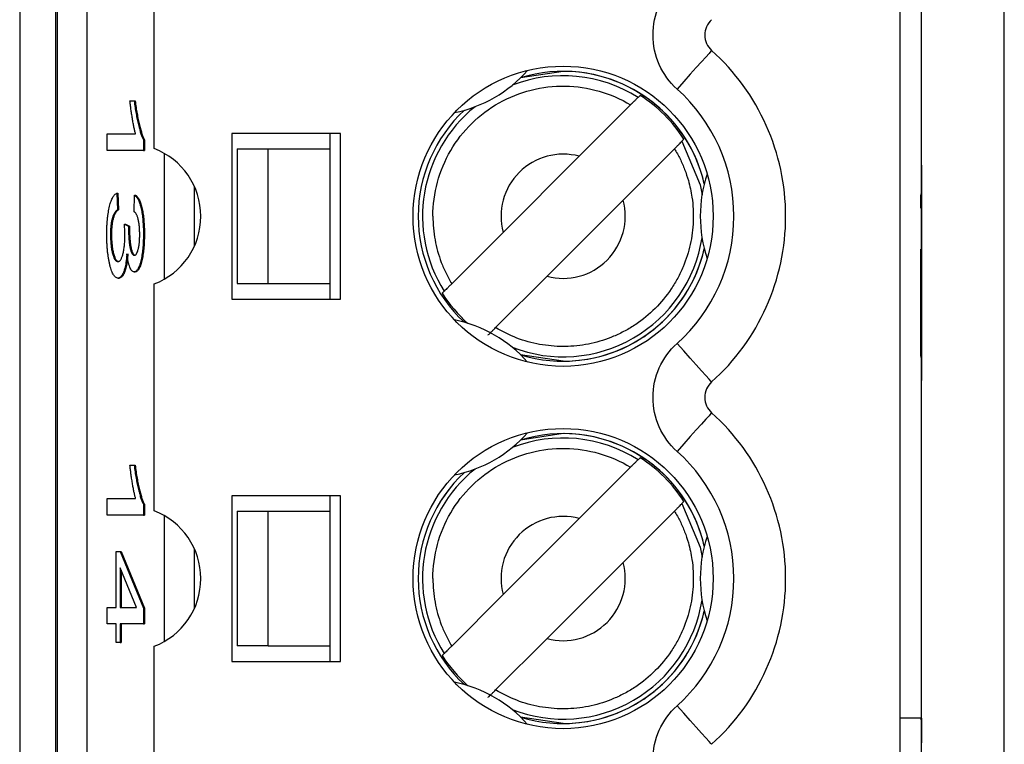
# Model space of a CAD drawing. Header units: millimetres. Extents: x 0 to 840, y 0 to 594.
# Tile 14 of 77: x 112 to 122, y 307 to 314. Entities that reach past the tile are written whole.
import ezdxf

# ---------------------------------------------------------------- set-up
doc = ezdxf.new("R2010")
doc.units = ezdxf.units.MM
doc.header["$LTSCALE"] = 2
doc.linetypes.add('SLD-Sólida', pattern=[0])

msp = doc.modelspace()

# ---------------------------------------------------------------- linework, layer by layer
at = {"color": 7, "linetype": 'SLD-Sólida', "lineweight": 25}
for p, q in [((120.8884, 248.3717), (120.8884, 359.1344)), ((121.688, 248.4826), (121.688, 359.0235)), ((120.679, 321.5573), (120.679, 306.7573)), ((112.1755, 321.1573), (112.1755, 286.1573)), ((112.5255, 286.1573), (112.5255, 321.1573)), ((112.5366, 321.1573), (112.5366, 286.1573)), ((112.829, 286.1573), (112.829, 321.1573)), ((113.4755, 313.0611), (113.4755, 315.2535)), ((117.4255, 313.8073), (117.0154, 313.7459)), ((118.1691, 313.5751), (118.1499, 313.5559)), ((113.2409, 313.5229), (113.2812, 313.5229)), ((113.2812, 313.5229), (113.291, 313.5229)), ((118.0773, 313.4834), (117.5808, 312.9869)), ((113.0213, 313.0426), (113.0213, 313.2027)), ((113.0213, 313.2027), (113.2947, 313.2027)), ((115.2755, 313.2073), (114.2255, 313.2073)), ((114.2255, 313.2073), (114.2255, 311.6073)), ((115.1755, 313.0573), (115.1755, 313.2073)), ((115.2755, 311.6073), (115.2755, 313.2073)), ((118.5741, 313.1316), (118.5933, 313.1508)), ((113.3708, 313.1464), (113.3806, 313.1464)), ((113.3708, 313.1464), (113.3708, 313.0426)), ((113.3806, 313.1464), (113.3806, 313.0426)), ((114.2755, 313.0573), (114.2755, 311.7573)), ((114.2755, 313.0573), (114.5755, 313.0573)), ((114.5755, 313.0573), (115.1755, 313.0573)), ((114.5755, 311.7573), (114.5755, 313.0573)), ((115.1755, 311.7573), (115.1755, 313.0573)), ((118.5016, 313.0591), (118.0051, 312.5626)), ((113.3708, 313.0426), (113.0213, 313.0426)), ((113.3708, 313.0426), (113.3806, 313.0426)), ((116.846, 312.252), (117.5808, 312.9869)), ((120.8874, 312.901), (120.8874, 310.8196)), ((120.8874, 312.901), (120.8884, 312.901)), ((113.1154, 312.6306), (113.1199, 312.4705)), ((113.1154, 312.6306), (113.1252, 312.6306)), ((113.1252, 312.6306), (113.1297, 312.4705)), ((113.2812, 312.4505), (113.2857, 312.6106)), ((113.2857, 312.6106), (113.2954, 312.6106)), ((120.8821, 312.4863), (120.8821, 312.6108)), ((117.2702, 311.8277), (118.0051, 312.5626)), ((113.1199, 312.4705), (113.1297, 312.4705)), ((113.1868, 312.3304), (113.2274, 312.3104)), ((113.1868, 312.3304), (113.1966, 312.3304)), ((113.1966, 312.3304), (113.2372, 312.3104)), ((113.2274, 312.3104), (113.227, 312.2863)), ((113.2274, 312.3104), (113.2372, 312.3104)), ((113.2372, 312.3104), (113.2367, 312.2863)), ((113.0527, 312.2287), (113.0624, 312.2287)), ((113.227, 312.2863), (113.2367, 312.2863)), ((113.3708, 312.2334), (113.3806, 312.2334)), ((116.846, 312.252), (116.3495, 311.7555)), ((120.8821, 311.0553), (120.8821, 312.0882)), ((113.281, 311.8701), (113.2908, 311.8701)), ((117.2702, 311.8277), (116.7737, 311.3312)), ((113.1253, 311.81), (113.135, 311.81)), ((113.4755, 309.5611), (113.4755, 311.7535)), ((114.2755, 311.7573), (114.5755, 311.7573)), ((114.5755, 311.7573), (115.1755, 311.7573)), ((115.1755, 311.6073), (115.1755, 311.7573)), ((116.2769, 311.6829), (116.2577, 311.6638)), ((114.2255, 311.6073), (115.2755, 311.6073)), ((120.8874, 310.8196), (120.8884, 310.8196)), ((117.4255, 310.3073), (117.0154, 310.2459)), ((118.1691, 310.0751), (118.1499, 310.0559)), ((113.2409, 310.0017), (113.2812, 310.0017)), ((113.2812, 310.0017), (113.291, 310.0017)), ((118.0773, 309.9834), (117.5808, 309.4869)), ((113.0213, 309.5214), (113.0213, 309.6815)), ((113.0213, 309.6815), (113.2947, 309.6815)), ((115.2755, 309.7073), (114.2255, 309.7073)), ((114.2255, 309.7073), (114.2255, 308.1073)), ((115.1755, 309.5573), (115.1755, 309.7073)), ((115.2755, 308.1073), (115.2755, 309.7073)), ((118.5741, 309.6316), (118.5933, 309.6508)), ((113.3708, 309.6252), (113.3806, 309.6252)), ((113.3708, 309.6252), (113.3708, 309.5214)), ((113.3806, 309.6252), (113.3806, 309.5214)), ((114.2755, 309.5573), (114.2755, 308.2573)), ((114.2755, 309.5573), (114.5755, 309.5573)), ((114.5755, 309.5573), (115.1755, 309.5573)), ((114.5755, 308.2573), (114.5755, 309.5573)), ((115.1755, 308.2573), (115.1755, 309.5573)), ((118.5016, 309.5591), (118.0051, 309.0626)), ((113.3708, 309.5214), (113.0213, 309.5214)), ((113.3708, 309.5214), (113.3806, 309.5214)), ((116.846, 308.752), (117.5808, 309.4869)), ((120.8874, 309.401), (120.8884, 309.401)), ((113.1065, 308.629), (113.1065, 309.1693)), ((113.1065, 309.1693), (113.1468, 309.1693)), ((113.1468, 309.1693), (113.3708, 308.6199)), ((113.1468, 309.1693), (113.1565, 309.1693)), ((113.1565, 309.1693), (113.3806, 308.6199)), ((117.2702, 308.3277), (118.0051, 309.0626)), ((113.3027, 308.629), (113.1468, 309.0114)), ((113.1468, 309.0114), (113.1468, 308.629)), ((113.1565, 308.9875), (113.1565, 308.629)), ((120.8874, 308.8252), (120.8884, 308.8252)), ((116.846, 308.752), (116.3495, 308.2555)), ((113.0213, 308.629), (113.1065, 308.629)), ((113.0213, 308.4689), (113.0213, 308.629)), ((113.1468, 308.629), (113.3027, 308.629)), ((113.3708, 308.6199), (113.3708, 308.4689)), ((113.3708, 308.6199), (113.3806, 308.6199)), ((113.3806, 308.6199), (113.3806, 308.4689)), ((113.1065, 308.4689), (113.0213, 308.4689)), ((113.1065, 308.2888), (113.1065, 308.4689)), ((113.3708, 308.4689), (113.1468, 308.4689)), ((113.1468, 308.4689), (113.1468, 308.2888)), ((113.1565, 308.4689), (113.1565, 308.2888)), ((113.3708, 308.4689), (113.3806, 308.4689)), ((117.2702, 308.3277), (116.7737, 307.8312)), ((113.1468, 308.2888), (113.1065, 308.2888)), ((113.1468, 308.2888), (113.1565, 308.2888)), ((113.4755, 306.0611), (113.4755, 308.2535)), ((114.5755, 308.2573), (114.2755, 308.2573)), ((114.5755, 308.2573), (115.1755, 308.2573)), ((115.1755, 308.1073), (115.1755, 308.2573)), ((116.2769, 308.1829), (116.2577, 308.1638)), ((114.2255, 308.1073), (115.2755, 308.1073)), ((120.8874, 307.9588), (120.8884, 307.9588)), ((120.679, 307.5573), (120.679, 292.7573)), ((120.8821, 307.5573), (120.679, 307.5573)), ((120.8874, 307.5598), (120.8884, 307.5598)), ((120.8874, 307.5598), (120.8874, 307.3196)), ((120.8874, 307.3196), (120.8884, 307.3196))]:
    msp.add_line(p, q, dxfattribs=at)
at = {"color": 8, "linetype": 'SLD-Sólida', "lineweight": 25}
for p, q in [((113.572, 313.0155), (113.572, 311.7991)), ((113.8644, 312.1213), (113.8644, 312.6933)), ((117.4255, 311.0074), (117.0152, 311.0689)), ((113.572, 309.5155), (113.572, 308.2991)), ((113.8644, 308.6213), (113.8644, 309.1933)), ((117.4255, 307.5074), (117.0152, 307.5689))]:
    msp.add_line(p, q, dxfattribs=at)
at = {"color": 7, "linetype": 'SLD-Sólida', "lineweight": 25, "flags": 128}
for points in [[(118.8605, 314.0084), (118.8541, 314.0012), (118.8351, 313.98), (118.8042, 313.9456), (118.7627, 313.8993), (118.7122, 313.8429), (118.6545, 313.7785), (118.5919, 313.7087), (118.5268, 313.636)], [(118.8605, 310.8062), (118.8541, 310.8134), (118.8351, 310.8346), (118.8042, 310.869), (118.7627, 310.9153), (118.7122, 310.9717), (118.6545, 311.0361), (118.5919, 311.1059), (118.5268, 311.1786)], [(118.8605, 310.5084), (118.8541, 310.5012), (118.8351, 310.48), (118.8042, 310.4456), (118.7627, 310.3993), (118.7122, 310.3429), (118.6545, 310.2785), (118.5919, 310.2087), (118.5268, 310.136)], [(118.8605, 307.3062), (118.8541, 307.3134), (118.8351, 307.3346), (118.8042, 307.369), (118.7627, 307.4153), (118.7122, 307.4717), (118.6545, 307.5361), (118.5919, 307.6059), (118.5268, 307.6786)]]:
    msp.add_lwpolyline(points, dxfattribs=at)
at = {"color": 8, "linetype": 'SLD-Sólida', "lineweight": 25, "flags": 128}
for points in [[(118.5741, 313.1316), (118.749, 312.7111), (118.7675, 312.6148)], [(118.5741, 309.6316), (118.749, 309.2111), (118.7675, 309.1148)]]:
    msp.add_lwpolyline(points, dxfattribs=at)
at = {"color": 7, "linetype": 'SLD-Sólida', "lineweight": 25}
for centre in [(117.4255, 312.4073), (117.4255, 308.9073)]:
    msp.add_circle(centre, 1.45, dxfattribs=at)
for centre, radius, start, end in [((118.994, 314.1573), 0.2, 131.86831, 228.1317), ((117.4255, 312.4073), 2.15, 311.86831, 48.1317), ((116.1255, 314.659), 1.275, 281.38431, 318.6157), ((117.4255, 312.4073), 1.4, 12.96629, 90), ((117.4255, 312.4073), 1.3844, 32.48483, 57.51518), ((117.4255, 312.4073), 1.4, 132.96629, 227.03372), ((113.2255, 312.4073), 0.7, 290.92483, 69.07517), ((117.4255, 312.4073), 0.6, 75, 195), ((120.0255, 312.4073), 1.275, 161.38431, 198.6157), ((117.4255, 312.4073), 0.6, 255, 15), ((117.4255, 312.4073), 1.4, 252.96629, 347.03372), ((117.4255, 312.4073), 1.3844, 212.48483, 228.36288), ((116.1255, 310.1556), 1.275, 41.38431, 78.6157), ((118.994, 310.6573), 0.2, 131.86831, 228.1317), ((117.4255, 308.9073), 2.15, 311.86831, 48.1317), ((116.1255, 311.159), 1.275, 281.38431, 318.6157), ((117.4255, 308.9073), 1.4, 12.96629, 90), ((117.4255, 308.9073), 1.3844, 32.48483, 57.51518), ((117.4255, 308.9073), 1.4, 132.96629, 227.03372), ((113.2255, 308.9073), 0.7, 290.92483, 69.07517), ((117.4255, 308.9073), 0.6, 75, 195), ((120.0255, 308.9073), 1.275, 161.38431, 198.6157), ((117.4255, 308.9073), 0.6, 255, 15), ((117.4255, 308.9073), 1.4, 252.96629, 347.03372), ((117.4255, 308.9073), 1.3844, 212.48483, 228.36288), ((116.1255, 306.6556), 1.275, 41.38431, 78.6157)]:
    msp.add_arc(centre, radius, start, end, dxfattribs=at)
at = {"color": 8, "linetype": 'SLD-Sólida', "lineweight": 25}
for centre, radius, start, end in [((117.4255, 312.4073), 1.3579, 57.76329, 111.21172), ((117.4255, 312.4073), 1.3999, 12.95538, 107.04462), ((117.4255, 312.4073), 1.3579, 128.78828, 212.23672), ((117.4255, 312.4073), 1.3999, 132.95538, 227.04462), ((117.4255, 312.4073), 1.3579, 248.78828, 351.21172), ((117.4255, 312.4073), 1.3999, 270, 347.04462), ((117.4255, 308.9073), 1.3999, 12.95538, 107.04462), ((117.4255, 308.9073), 1.3579, 57.76329, 111.21172), ((117.4255, 308.9073), 1.3999, 132.95538, 227.04462), ((117.4255, 308.9073), 1.3579, 128.78828, 212.23672), ((117.4255, 308.9073), 1.3579, 248.78828, 351.21172), ((117.4255, 308.9073), 1.3999, 270, 347.04462)]:
    msp.add_arc(centre, radius, start, end, dxfattribs=at)
at = {"color": 7, "linetype": 'SLD-Sólida', "lineweight": 25}
for centre, major_axis, start_param, end_param in [((120.9821, 312.6108), (-0.0384, 0.0928), 0.851124, 1.17984), ((120.9821, 311.0553), (0.0384, 0.0928), 1.961753, 2.290469), ((120.9821, 307.5553), (0.0384, 0.0928), 1.961753, 2.290469)]:
    msp.add_ellipse(centre, major_axis=major_axis, ratio=0.995076, start_param=start_param, end_param=end_param, dxfattribs=at)
for points in [[(118.294, 314.1573), (118.294, 314.3562), (118.3786, 314.5458), (118.5268, 314.6786)], [(118.5268, 313.636), (118.3786, 313.7688), (118.294, 313.9584), (118.294, 314.1573)], [(118.294, 310.6573), (118.294, 310.8562), (118.3786, 311.0458), (118.5268, 311.1786)], [(118.5268, 310.136), (118.3786, 310.2688), (118.294, 310.4584), (118.294, 310.6573)], [(118.294, 307.1573), (118.294, 307.3562), (118.3786, 307.5458), (118.5268, 307.6786)]]:
    msp.add_open_spline(points, degree=3, dxfattribs=at)
for points, knots in [([(116.1674, 312.4073), (116.1674, 312.6291), (116.2274, 312.8506), (116.4512, 313.2336), (116.6147, 313.3945), (117.0012, 313.6123), (117.2236, 313.6687), (117.6671, 313.6617), (117.8876, 313.5983), (118.0773, 313.4834)], [0, 0, 0, 0, 0.25, 0.25, 0.5, 0.5, 0.75, 0.75, 1, 1, 1, 1]), ([(118.5268, 311.1786), (118.876, 311.4915), (119.0755, 311.9384), (119.0755, 312.8762), (118.876, 313.3231), (118.5268, 313.636)], [0, 0, 0, 0, 0.5, 0.5, 1, 1, 1, 1]), ([(118.1499, 313.5559), (118.1494, 313.5555), (118.1477, 313.5537), (118.1447, 313.5507), (118.1417, 313.5478), (118.1375, 313.5435), (118.1323, 313.5383), (118.1271, 313.5331), (118.1208, 313.5268), (118.1139, 313.52), (118.1069, 313.513), (118.0992, 313.5052), (118.0912, 313.4973), (118.0867, 313.4927), (118.082, 313.488), (118.0773, 313.4834)], [0, 0, 0, 0, 0.0000330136, 0.0000330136, 0.0000330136, 0.0000660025, 0.0000660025, 0.0000660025, 0.0000993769, 0.0000993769, 0.0000993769, 0.0001335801, 0.0001335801, 0.0001335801, 0.0001531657, 0.0001531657, 0.0001531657, 0.0001531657]), ([(113.2947, 313.2027), (113.2921, 313.2126), (113.2869, 313.2329), (113.2794, 313.2683), (113.2717, 313.3077), (113.2642, 313.3514), (113.2571, 313.3959), (113.2508, 313.4398), (113.2453, 313.4815), (113.2423, 313.5095), (113.2409, 313.5229)], [0, 0, 0, 0, 0.111569, 0.231228, 0.361627, 0.501035, 0.640157, 0.769329, 0.889276, 1, 1, 1, 1]), ([(113.2812, 313.5229), (113.2841, 313.5013), (113.2899, 313.4583), (113.3, 313.3981), (113.3108, 313.3412), (113.3225, 313.2893), (113.3346, 313.2428), (113.3467, 313.2029), (113.3587, 313.1702), (113.3669, 313.1542), (113.3708, 313.1464)], [0, 0, 0, 0, 0.135284, 0.26941, 0.402801, 0.536191, 0.665211, 0.785343, 0.896318, 1, 1, 1, 1]), ([(113.291, 313.5229), (113.2939, 313.5013), (113.2997, 313.4583), (113.3097, 313.3981), (113.3205, 313.3412), (113.3323, 313.2893), (113.3444, 313.2428), (113.3565, 313.2029), (113.3684, 313.1702), (113.3766, 313.1542), (113.3806, 313.1464)], [0, 0, 0, 0, 0.135284, 0.26941, 0.402801, 0.536191, 0.665211, 0.785343, 0.896318, 1, 1, 1, 1]), ([(118.5016, 313.0591), (118.5201, 313.0267), (118.557, 312.9619), (118.6013, 312.859), (118.6427, 312.7359), (118.6785, 312.5695), (118.6896, 312.3608), (118.6607, 312.1334), (118.6018, 311.9498), (118.5342, 311.8084), (118.4504, 311.6692), (118.3204, 311.5121), (118.1633, 311.3823), (118.0242, 311.2984), (117.8827, 311.2309), (117.6993, 311.172), (117.5328, 311.151), (117.3655, 311.1477), (117.1973, 311.1634), (116.9753, 311.2231), (116.8409, 311.2952), (116.7737, 311.3312)], [0, 0, 0, 0, 0.033449, 0.066896, 0.100345, 0.149895, 0.219117, 0.286878, 0.354479, 0.391126, 0.427388, 0.500053, 0.572877, 0.609099, 0.645628, 0.713388, 0.780989, 0.795317, 0.863544, 0.931773, 1, 1, 1, 1]), ([(118.5016, 313.0591), (118.5099, 313.0674), (118.5183, 313.0758), (118.5262, 313.0837), (118.534, 313.0915), (118.5415, 313.099), (118.548, 313.1055), (118.5543, 313.1119), (118.5599, 313.1174), (118.5641, 313.1217), (118.5683, 313.1258), (118.5713, 313.1288), (118.5729, 313.1304), (118.5735, 313.131), (118.5739, 313.1315), (118.5741, 313.1316)], [0, 0, 0, 0, 0.0000352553, 0.0000352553, 0.0000352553, 0.000070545, 0.000070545, 0.000070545, 0.0001052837, 0.0001052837, 0.0001052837, 0.0001390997, 0.0001390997, 0.0001390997, 0.000153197, 0.000153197, 0.000153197, 0.000153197]), ([(113.0168, 312.2312), (113.0169, 312.2444), (113.0171, 312.2703), (113.0184, 312.3084), (113.0205, 312.3449), (113.0234, 312.3797), (113.0272, 312.4132), (113.0318, 312.445), (113.0373, 312.4754), (113.0435, 312.5039), (113.0505, 312.53), (113.0581, 312.5537), (113.0662, 312.5745), (113.075, 312.5915), (113.0843, 312.6059), (113.0941, 312.6175), (113.1046, 312.626), (113.1118, 312.629), (113.1154, 312.6306)], [0, 0, 0, 0, 0.0599547, 0.1180979, 0.1750457, 0.2314535, 0.2877812, 0.3455248, 0.4040166, 0.4651873, 0.5272598, 0.5893651, 0.6527983, 0.7177066, 0.7841456, 0.8529711, 0.924943, 1, 1, 1, 1]), ([(113.2857, 312.6106), (113.2891, 312.6079), (113.2958, 312.6028), (113.3054, 312.5921), (113.3143, 312.5794), (113.3226, 312.564), (113.3303, 312.5465), (113.3373, 312.5268), (113.3437, 312.5049), (113.3494, 312.4803), (113.3544, 312.4542), (113.3588, 312.4264), (113.3625, 312.3977), (113.3656, 312.3673), (113.368, 312.3357), (113.3696, 312.3027), (113.3706, 312.2685), (113.3708, 312.2452), (113.3708, 312.2334)], [0, 0, 0, 0, 0.078734, 0.153587, 0.224356, 0.29211, 0.357093, 0.419768, 0.480649, 0.54028, 0.598948, 0.656032, 0.712334, 0.768115, 0.824627, 0.881743, 0.940019, 1, 1, 1, 1]), ([(113.2954, 312.6106), (113.2989, 312.6079), (113.3055, 312.6028), (113.3151, 312.5921), (113.3241, 312.5794), (113.3323, 312.564), (113.34, 312.5465), (113.347, 312.5268), (113.3535, 312.5049), (113.3591, 312.4803), (113.3642, 312.4542), (113.3685, 312.4264), (113.3723, 312.3977), (113.3753, 312.3673), (113.3777, 312.3357), (113.3794, 312.3027), (113.3804, 312.2685), (113.3805, 312.2452), (113.3806, 312.2334)], [0, 0, 0, 0, 0.078734, 0.153587, 0.224356, 0.29211, 0.357093, 0.419768, 0.480649, 0.54028, 0.598948, 0.656032, 0.712334, 0.768115, 0.824627, 0.881743, 0.940019, 1, 1, 1, 1]), ([(113.1199, 312.4705), (113.1172, 312.4684), (113.1119, 312.4644), (113.1043, 312.4565), (113.0972, 312.4478), (113.0906, 312.4378), (113.0846, 312.4269), (113.079, 312.4148), (113.074, 312.4012), (113.0695, 312.3866), (113.0655, 312.3708), (113.0621, 312.354), (113.0592, 312.3359), (113.0568, 312.3168), (113.055, 312.2963), (113.0536, 312.2749), (113.0529, 312.2522), (113.0528, 312.2367), (113.0527, 312.2287)], [0, 0, 0, 0, 0.087015, 0.16956, 0.246923, 0.320217, 0.388752, 0.453783, 0.515052, 0.573662, 0.629076, 0.682899, 0.734725, 0.786273, 0.837947, 0.890063, 0.943825, 1, 1, 1, 1]), ([(113.1297, 312.4705), (113.1269, 312.4684), (113.1217, 312.4644), (113.114, 312.4565), (113.1069, 312.4478), (113.1004, 312.4378), (113.0943, 312.4269), (113.0888, 312.4148), (113.0837, 312.4012), (113.0793, 312.3866), (113.0753, 312.3708), (113.0719, 312.354), (113.069, 312.3359), (113.0665, 312.3168), (113.0647, 312.2963), (113.0634, 312.2749), (113.0626, 312.2522), (113.0625, 312.2367), (113.0624, 312.2287)], [0, 0, 0, 0, 0.087015, 0.16956, 0.246923, 0.320217, 0.388752, 0.453783, 0.515052, 0.573662, 0.629076, 0.682899, 0.734725, 0.786273, 0.837947, 0.890063, 0.943825, 1, 1, 1, 1]), ([(113.335, 312.2291), (113.3348, 312.243), (113.3346, 312.2702), (113.3319, 312.309), (113.3277, 312.3447), (113.3228, 312.3707), (113.3181, 312.3892), (113.3141, 312.4022), (113.3097, 312.4138), (113.3048, 312.4236), (113.2996, 312.433), (113.2938, 312.4397), (113.2877, 312.4463), (113.2834, 312.4491), (113.2812, 312.4505)], [0, 0, 0, 0, 0.1157651, 0.2252032, 0.3349431, 0.4481581, 0.5071195, 0.5672859, 0.6306225, 0.6965576, 0.7662657, 0.8400942, 0.9174811, 1, 1, 1, 1]), ([(116.1674, 312.4073), (116.1685, 312.3687), (116.1706, 312.2921), (116.1865, 312.1789), (116.2118, 312.0683), (116.2474, 311.9607), (116.2925, 311.8556), (116.3304, 311.789), (116.3495, 311.7555)], [0, 0, 0, 0, 0.168975, 0.335206, 0.500043, 0.66487, 0.831072, 1, 1, 1, 1]), ([(113.1916, 312.22), (113.1915, 312.2278), (113.1914, 312.2445), (113.1904, 312.2708), (113.189, 312.2999), (113.1876, 312.3199), (113.1868, 312.3304)], [0, 0, 0, 0, 0.208161, 0.443743, 0.707986, 1, 1, 1, 1]), ([(113.1253, 311.81), (113.1214, 311.8103), (113.1138, 311.8109), (113.1026, 311.8172), (113.092, 311.8267), (113.0819, 311.8402), (113.0724, 311.8577), (113.0634, 311.8792), (113.0549, 311.9045), (113.0471, 311.9335), (113.0401, 311.9652), (113.0338, 311.9985), (113.0286, 312.0335), (113.0243, 312.0701), (113.021, 312.1082), (113.0186, 312.1478), (113.0171, 312.189), (113.0169, 312.2171), (113.0168, 312.2312)], [0, 0, 0, 0, 0.0729982, 0.1425151, 0.2102807, 0.2755109, 0.3397595, 0.4026893, 0.4662962, 0.5298896, 0.5925946, 0.6527762, 0.711658, 0.7689098, 0.8256141, 0.8826238, 0.940512, 1, 1, 1, 1]), ([(113.0527, 312.2287), (113.0527, 312.2201), (113.0528, 312.203), (113.0539, 312.178), (113.0554, 312.1537), (113.0577, 312.1306), (113.0605, 312.1082), (113.0639, 312.0864), (113.0681, 312.0663), (113.0728, 312.0466), (113.0779, 312.0285), (113.0835, 312.0128), (113.0895, 311.9997), (113.0959, 311.9886), (113.1026, 311.9807), (113.1097, 311.9742), (113.1172, 311.9709), (113.1223, 311.9704), (113.1249, 311.9701)], [0, 0, 0, 0, 0.0565024, 0.1110564, 0.1655087, 0.220329, 0.2757408, 0.3332851, 0.3929748, 0.4555092, 0.5194402, 0.5835877, 0.6480552, 0.7143507, 0.7813228, 0.8513325, 0.9237956, 1, 1, 1, 1]), ([(113.0624, 312.2287), (113.0625, 312.2201), (113.0626, 312.203), (113.0636, 312.178), (113.0651, 312.1537), (113.0674, 312.1306), (113.0702, 312.1082), (113.0737, 312.0864), (113.0779, 312.0663), (113.0825, 312.0466), (113.0877, 312.0285), (113.0933, 312.0128), (113.0993, 311.9997), (113.1056, 311.9886), (113.1124, 311.9807), (113.1194, 311.9742), (113.1269, 311.9709), (113.132, 311.9704), (113.1346, 311.9701)], [0, 0, 0, 0, 0.0565024, 0.1110564, 0.1655087, 0.220329, 0.2757408, 0.3332851, 0.3929748, 0.4555092, 0.5194402, 0.5835877, 0.6480552, 0.7143507, 0.7813228, 0.8513325, 0.9237956, 1, 1, 1, 1]), ([(113.1249, 311.9701), (113.1273, 311.9704), (113.1321, 311.971), (113.1391, 311.974), (113.1457, 311.9796), (113.1519, 311.9879), (113.1579, 311.9977), (113.1634, 312.0103), (113.1686, 312.0251), (113.1733, 312.0419), (113.1776, 312.0604), (113.1814, 312.08), (113.1845, 312.1008), (113.1872, 312.1225), (113.1891, 312.1455), (113.1906, 312.1693), (113.1914, 312.1943), (113.1915, 312.2113), (113.1916, 312.22)], [0, 0, 0, 0, 0.0755317, 0.1470578, 0.2158553, 0.2825051, 0.3471197, 0.4107715, 0.4731814, 0.5355995, 0.5966026, 0.656248, 0.7136688, 0.769949, 0.8261511, 0.8828292, 0.940268, 1, 1, 1, 1]), ([(113.227, 312.2863), (113.227, 312.277), (113.227, 312.2589), (113.2279, 312.2323), (113.229, 312.207), (113.2307, 312.1832), (113.2328, 312.1606), (113.2355, 312.1395), (113.2386, 312.1196), (113.2421, 312.1012), (113.2462, 312.0846), (113.2505, 312.0699), (113.2551, 312.0576), (113.2601, 312.0475), (113.2654, 312.0397), (113.271, 312.034), (113.2769, 312.031), (113.281, 312.0305), (113.283, 312.0302)], [0, 0, 0, 0, 0.0690292, 0.1346993, 0.198856, 0.2606365, 0.3203849, 0.3807685, 0.4403355, 0.5007888, 0.5611226, 0.6214315, 0.6808572, 0.74052, 0.8018025, 0.8653664, 0.9309403, 1, 1, 1, 1]), ([(113.2367, 312.2863), (113.2367, 312.277), (113.2368, 312.2589), (113.2376, 312.2323), (113.2388, 312.207), (113.2405, 312.1832), (113.2426, 312.1606), (113.2452, 312.1395), (113.2483, 312.1196), (113.2519, 312.1012), (113.2559, 312.0846), (113.2602, 312.0699), (113.2649, 312.0576), (113.2698, 312.0475), (113.2751, 312.0397), (113.2807, 312.034), (113.2867, 312.031), (113.2907, 312.0305), (113.2928, 312.0302)], [0, 0, 0, 0, 0.0690292, 0.1346993, 0.198856, 0.2606365, 0.3203849, 0.3807685, 0.4403355, 0.5007888, 0.5611226, 0.6214315, 0.6808572, 0.74052, 0.8018025, 0.8653664, 0.9309403, 1, 1, 1, 1]), ([(113.3708, 312.2334), (113.3708, 312.221), (113.3706, 312.1966), (113.3694, 312.1606), (113.3674, 312.1261), (113.3646, 312.093), (113.3609, 312.0617), (113.3566, 312.0314), (113.3513, 312.0025), (113.3454, 311.9756), (113.3388, 311.951), (113.3318, 311.9293), (113.3244, 311.9107), (113.3165, 311.896), (113.3082, 311.8844), (113.2995, 311.876), (113.2904, 311.8708), (113.2842, 311.8703), (113.281, 311.8701)], [0, 0, 0, 0, 0.061722, 0.121428, 0.180226, 0.23843, 0.296817, 0.356015, 0.417175, 0.480545, 0.54415, 0.607086, 0.669928, 0.732369, 0.796429, 0.862167, 0.929503, 1, 1, 1, 1]), ([(113.283, 312.0302), (113.2868, 312.0309), (113.2939, 312.0323), (113.3041, 312.0429), (113.3131, 312.0613), (113.3208, 312.0867), (113.3271, 312.1173), (113.3317, 312.1514), (113.3345, 312.1893), (113.3348, 312.2156), (113.335, 312.2291)], [0, 0, 0, 0, 0.146093, 0.280765, 0.407853, 0.533013, 0.654305, 0.768539, 0.88212, 1, 1, 1, 1]), ([(113.3806, 312.2334), (113.3805, 312.221), (113.3803, 312.1966), (113.3791, 312.1606), (113.3772, 312.1261), (113.3744, 312.093), (113.3706, 312.0617), (113.3663, 312.0314), (113.3611, 312.0025), (113.3551, 311.9756), (113.3486, 311.951), (113.3415, 311.9293), (113.3341, 311.9107), (113.3262, 311.896), (113.3179, 311.8844), (113.3093, 311.876), (113.3001, 311.8708), (113.2939, 311.8703), (113.2908, 311.8701)], [0, 0, 0, 0, 0.061722, 0.121428, 0.180226, 0.23843, 0.296817, 0.356015, 0.417175, 0.480545, 0.54415, 0.607086, 0.669928, 0.732369, 0.796429, 0.862167, 0.929503, 1, 1, 1, 1]), ([(113.2106, 312.0436), (113.2098, 312.0315), (113.2082, 312.0078), (113.2045, 311.9752), (113.2002, 311.9454), (113.1951, 311.9188), (113.1892, 311.8951), (113.1823, 311.874), (113.1745, 311.8558), (113.1659, 311.8394), (113.1565, 311.8266), (113.1466, 311.8167), (113.1361, 311.8111), (113.129, 311.8104), (113.1253, 311.81)], [0, 0, 0, 0, 0.078766, 0.153899, 0.226583, 0.298345, 0.371388, 0.447855, 0.529393, 0.616012, 0.707098, 0.80074, 0.89809, 1, 1, 1, 1]), ([(113.2204, 312.0436), (113.2196, 312.0315), (113.2179, 312.0078), (113.2143, 311.9752), (113.21, 311.9454), (113.2049, 311.9188), (113.1989, 311.8951), (113.192, 311.874), (113.1842, 311.8558), (113.1756, 311.8394), (113.1663, 311.8266), (113.1564, 311.8167), (113.1459, 311.8111), (113.1387, 311.8104), (113.135, 311.81)], [0, 0, 0, 0, 0.078766, 0.153899, 0.226583, 0.298345, 0.371388, 0.447855, 0.529393, 0.616012, 0.707098, 0.80074, 0.89809, 1, 1, 1, 1]), ([(113.281, 311.8701), (113.2772, 311.8706), (113.2697, 311.8715), (113.2588, 311.8806), (113.2486, 311.895), (113.2392, 311.915), (113.2305, 311.94), (113.2228, 311.9701), (113.216, 312.0044), (113.2125, 312.0304), (113.2106, 312.0436)], [0, 0, 0, 0, 0.136264, 0.266121, 0.391535, 0.515483, 0.637212, 0.757167, 0.877123, 1, 1, 1, 1]), ([(116.3495, 311.7555), (116.3411, 311.7472), (116.3327, 311.7388), (116.3249, 311.7309), (116.317, 311.7231), (116.3095, 311.7156), (116.3031, 311.7091), (116.2967, 311.7027), (116.2911, 311.6972), (116.2869, 311.6929), (116.2828, 311.6888), (116.2798, 311.6858), (116.2782, 311.6842), (116.2775, 311.6836), (116.2771, 311.6831), (116.2769, 311.6829)], [0, 0, 0, 0, 0.0000352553, 0.0000352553, 0.0000352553, 0.000070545, 0.000070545, 0.000070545, 0.0001052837, 0.0001052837, 0.0001052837, 0.0001390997, 0.0001390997, 0.0001390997, 0.000153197, 0.000153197, 0.000153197, 0.000153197]), ([(116.7012, 311.2587), (116.7016, 311.2591), (116.7034, 311.2609), (116.7063, 311.2639), (116.7093, 311.2668), (116.7136, 311.2711), (116.7187, 311.2762), (116.724, 311.2815), (116.7302, 311.2878), (116.7371, 311.2946), (116.7441, 311.3016), (116.7519, 311.3094), (116.7598, 311.3173), (116.7644, 311.3219), (116.7691, 311.3266), (116.7737, 311.3312)], [0, 0, 0, 0, 0.0000330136, 0.0000330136, 0.0000330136, 0.0000660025, 0.0000660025, 0.0000660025, 0.0000993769, 0.0000993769, 0.0000993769, 0.0001335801, 0.0001335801, 0.0001335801, 0.0001531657, 0.0001531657, 0.0001531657, 0.0001531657]), ([(116.1674, 308.9073), (116.1674, 309.1291), (116.2274, 309.3506), (116.4512, 309.7336), (116.6147, 309.8945), (117.0012, 310.1123), (117.2236, 310.1687), (117.6671, 310.1617), (117.8876, 310.0983), (118.0773, 309.9834)], [0, 0, 0, 0, 0.25, 0.25, 0.5, 0.5, 0.75, 0.75, 1, 1, 1, 1]), ([(118.5268, 307.6786), (118.876, 307.9915), (119.0755, 308.4384), (119.0755, 309.3762), (118.876, 309.8231), (118.5268, 310.136)], [0, 0, 0, 0, 0.5, 0.5, 1, 1, 1, 1]), ([(118.1499, 310.0559), (118.1494, 310.0555), (118.1477, 310.0537), (118.1447, 310.0507), (118.1417, 310.0478), (118.1375, 310.0435), (118.1323, 310.0383), (118.1271, 310.0331), (118.1208, 310.0268), (118.1139, 310.02), (118.1069, 310.013), (118.0992, 310.0052), (118.0912, 309.9973), (118.0867, 309.9927), (118.082, 309.988), (118.0773, 309.9834)], [0, 0, 0, 0, 0.0000330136, 0.0000330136, 0.0000330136, 0.0000660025, 0.0000660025, 0.0000660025, 0.0000993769, 0.0000993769, 0.0000993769, 0.0001335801, 0.0001335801, 0.0001335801, 0.0001531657, 0.0001531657, 0.0001531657, 0.0001531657]), ([(113.2947, 309.6815), (113.2921, 309.6913), (113.2869, 309.7117), (113.2794, 309.7471), (113.2717, 309.7865), (113.2642, 309.8301), (113.2571, 309.8746), (113.2508, 309.9185), (113.2453, 309.9602), (113.2423, 309.9882), (113.2409, 310.0017)], [0, 0, 0, 0, 0.111569, 0.231228, 0.361627, 0.501035, 0.640157, 0.769329, 0.889276, 1, 1, 1, 1]), ([(113.2812, 310.0017), (113.2841, 309.9801), (113.2899, 309.9371), (113.3, 309.8768), (113.3108, 309.8199), (113.3225, 309.768), (113.3346, 309.7215), (113.3467, 309.6817), (113.3587, 309.649), (113.3669, 309.6329), (113.3708, 309.6252)], [0, 0, 0, 0, 0.135284, 0.26941, 0.402801, 0.536191, 0.665211, 0.785343, 0.896318, 1, 1, 1, 1]), ([(113.291, 310.0017), (113.2939, 309.9801), (113.2997, 309.9371), (113.3097, 309.8768), (113.3205, 309.8199), (113.3323, 309.768), (113.3444, 309.7215), (113.3565, 309.6817), (113.3684, 309.649), (113.3766, 309.6329), (113.3806, 309.6252)], [0, 0, 0, 0, 0.135284, 0.26941, 0.402801, 0.536191, 0.665211, 0.785343, 0.896318, 1, 1, 1, 1]), ([(118.5016, 309.5591), (118.5099, 309.5674), (118.5183, 309.5758), (118.5262, 309.5837), (118.534, 309.5915), (118.5415, 309.599), (118.548, 309.6055), (118.5543, 309.6119), (118.5599, 309.6174), (118.5641, 309.6217), (118.5683, 309.6258), (118.5713, 309.6288), (118.5729, 309.6304), (118.5735, 309.631), (118.5739, 309.6315), (118.5741, 309.6316)], [0, 0, 0, 0, 0.0000352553, 0.0000352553, 0.0000352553, 0.000070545, 0.000070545, 0.000070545, 0.0001052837, 0.0001052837, 0.0001052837, 0.0001390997, 0.0001390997, 0.0001390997, 0.000153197, 0.000153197, 0.000153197, 0.000153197]), ([(118.5016, 309.5591), (118.5201, 309.5267), (118.557, 309.4619), (118.6013, 309.359), (118.6427, 309.2359), (118.6785, 309.0695), (118.6896, 308.8608), (118.6607, 308.6334), (118.6018, 308.4498), (118.5342, 308.3084), (118.4504, 308.1692), (118.3204, 308.0121), (118.1633, 307.8823), (118.0242, 307.7984), (117.8827, 307.7309), (117.6993, 307.672), (117.5328, 307.651), (117.3655, 307.6477), (117.1973, 307.6634), (116.9753, 307.7231), (116.8409, 307.7952), (116.7737, 307.8312)], [0, 0, 0, 0, 0.033449, 0.066896, 0.100345, 0.149895, 0.219117, 0.286878, 0.354479, 0.391126, 0.427388, 0.500053, 0.572877, 0.609099, 0.645628, 0.713388, 0.780989, 0.795317, 0.863544, 0.931773, 1, 1, 1, 1]), ([(116.1674, 308.9073), (116.1685, 308.8687), (116.1706, 308.7921), (116.1865, 308.6789), (116.2118, 308.5683), (116.2474, 308.4607), (116.2925, 308.3556), (116.3304, 308.289), (116.3495, 308.2555)], [0, 0, 0, 0, 0.168975, 0.335206, 0.500043, 0.66487, 0.831072, 1, 1, 1, 1]), ([(116.3495, 308.2555), (116.3411, 308.2472), (116.3327, 308.2388), (116.3249, 308.2309), (116.317, 308.2231), (116.3095, 308.2156), (116.3031, 308.2091), (116.2967, 308.2027), (116.2911, 308.1972), (116.2869, 308.1929), (116.2828, 308.1888), (116.2798, 308.1858), (116.2782, 308.1842), (116.2775, 308.1836), (116.2771, 308.1831), (116.2769, 308.1829)], [0, 0, 0, 0, 0.0000352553, 0.0000352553, 0.0000352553, 0.000070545, 0.000070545, 0.000070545, 0.0001052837, 0.0001052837, 0.0001052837, 0.0001390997, 0.0001390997, 0.0001390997, 0.000153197, 0.000153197, 0.000153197, 0.000153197]), ([(116.7012, 307.7587), (116.7016, 307.7591), (116.7034, 307.7609), (116.7063, 307.7639), (116.7093, 307.7668), (116.7136, 307.7711), (116.7187, 307.7762), (116.724, 307.7815), (116.7302, 307.7878), (116.7371, 307.7946), (116.7441, 307.8016), (116.7519, 307.8094), (116.7598, 307.8173), (116.7644, 307.8219), (116.7691, 307.8266), (116.7737, 307.8312)], [0, 0, 0, 0, 0.0000330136, 0.0000330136, 0.0000330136, 0.0000660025, 0.0000660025, 0.0000660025, 0.0000993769, 0.0000993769, 0.0000993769, 0.0001335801, 0.0001335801, 0.0001335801, 0.0001531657, 0.0001531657, 0.0001531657, 0.0001531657])]:
    msp.add_open_spline(points, degree=3, knots=knots, dxfattribs=at)

doc.saveas('drawing.dxf')
